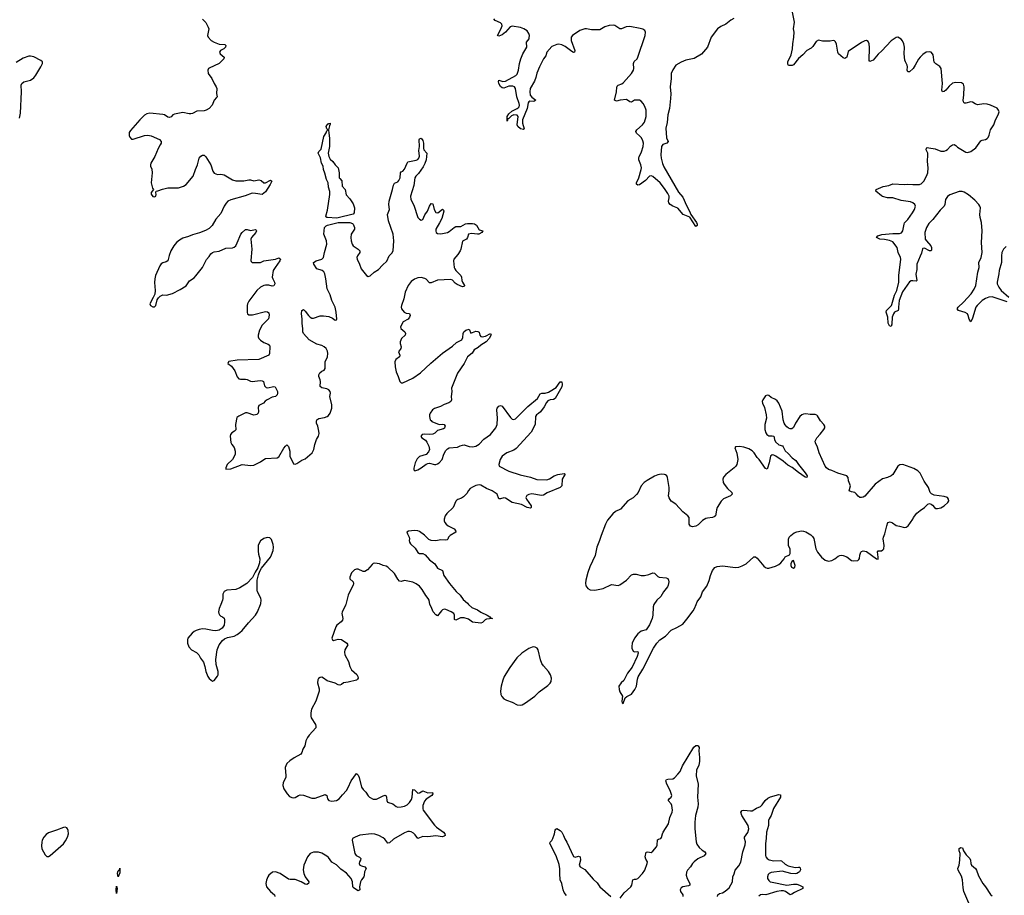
# Model space of a CAD drawing. Header units: inches. Extents: x 1246200 to 1417275, y 606399 to 671266.
# Tile 42 of 63: x 1369121 to 1381016, y 626486 to 637061. Entities that reach past the tile are written whole.
import ezdxf

# ---------------------------------------------------------------- set-up
doc = ezdxf.new("R2010")
doc.units = ezdxf.units.IN
doc.header["$MEASUREMENT"] = 0
for name, color, linetype in [('B3662', 7, 'Continuous'), ('B3663', 7, 'Continuous'), ('B3672', 7, 'Continuous'), ('B3673', 7, 'Continuous'), ('B3682', 7, 'Continuous'), ('B3683', 7, 'Continuous')]:
    doc.layers.add(name, color=color, linetype=linetype)

msp = doc.modelspace()

# ---------------------------------------------------------------- linework, layer by layer
at = {"layer": 'B3662', "color": 6, "elevation": 800}
msp.add_lwpolyline([(1369670, 627307), (1369650, 627305), (1369567, 627273), (1369470, 627242), (1369439, 627221), (1369414, 627190), (1369394, 627150), (1369388, 627128), (1369383, 627083), (1369388, 627048), (1369430, 626973), (1369450, 626955), (1369470, 626954), (1369490, 626965), (1369650, 627109), (1369676, 627144), (1369700, 627190), (1369710, 627230), (1369705, 627270), (1369698, 627290), (1369690, 627299)], close=True, dxfattribs=at)
at = {"layer": 'B3663', "color": 6, "elevation": 800}
msp.add_lwpolyline([(1369120, 635870), (1369132, 635930), (1369141, 636190), (1369138, 636270), (1369145, 636290), (1369170, 636311), (1369250, 636332), (1369290, 636357), (1369317, 636390), (1369378, 636490), (1369397, 636530), (1369396, 636550), (1369375, 636570), (1369290, 636612), (1369250, 636622), (1369230, 636621), (1369162, 636598), (1369077, 636543)], dxfattribs=at)
at = {"layer": 'B3672', "color": 6}
for points, elevation in [([(1371550, 630000), (1371531, 629950), (1371522, 629910), (1371526, 629890), (1371534, 629874), (1371550, 629857), (1371570, 629848), (1371590, 629832), (1371595, 629815), (1371597, 629790), (1371590, 629750), (1371566, 629714), (1371531, 629689), (1371490, 629680), (1371450, 629683), (1371370, 629700), (1371330, 629703), (1371290, 629698), (1371254, 629686), (1371228, 629670), (1371204, 629650), (1371154, 629590), (1371149, 629570), (1371149, 629531), (1371165, 629485), (1371196, 629450), (1371257, 629417), (1371285, 629390), (1371306, 629350), (1371340, 629300), (1371356, 629250), (1371368, 629188), (1371393, 629130), (1371410, 629105), (1371450, 629071), (1371470, 629081), (1371510, 629131), (1371518, 629150), (1371517, 629190), (1371495, 629275), (1371492, 629332), (1371507, 629450), (1371531, 629509), (1371570, 629563), (1371595, 629585), (1371630, 629599), (1371710, 629614), (1371750, 629634), (1371782, 629658), (1371810, 629686), (1371883, 629777), (1371971, 629870), (1371994, 629910), (1372028, 630000)], 800), ([(1373060, 630000), (1373057, 629990), (1373016, 629904), (1373012, 629890), (1373023, 629830), (1373019, 629810), (1373005, 629790), (1372952, 629750), (1372938, 629730), (1372893, 629590), (1372899, 629570), (1372910, 629565), (1372970, 629579), (1373010, 629574), (1373074, 629530), (1373084, 629510), (1373048, 629450), (1373044, 629424), (1373049, 629390), (1373094, 629310), (1373109, 629250), (1373128, 629210), (1373193, 629153), (1373207, 629130), (1373209, 629110), (1373203, 629097), (1373190, 629085), (1373090, 629059), (1373033, 629050), (1373010, 629033), (1372990, 629025), (1372970, 629028), (1372930, 629047), (1372836, 629076), (1372790, 629110), (1372770, 629119), (1372750, 629118), (1372730, 629106), (1372721, 629090), (1372719, 629050), (1372739, 628979), (1372739, 628950), (1372699, 628830), (1372645, 628735), (1372636, 628690), (1372638, 628650), (1372643, 628630), (1372693, 628550), (1372700, 628530), (1372697, 628510), (1372619, 628421), (1372597, 628390), (1372579, 628350), (1372564, 628290), (1372541, 628250), (1372529, 628210), (1372516, 628190), (1372435, 628145), (1372384, 628110), (1372350, 628078), (1372334, 628050), (1372329, 628029), (1372336, 627930), (1372334, 627910), (1372305, 627850), (1372298, 627810), (1372312, 627772), (1372353, 627710), (1372380, 627680), (1372410, 627667), (1372430, 627664), (1372450, 627669), (1372488, 627692), (1372510, 627699), (1372550, 627695), (1372650, 627660), (1372690, 627658), (1372810, 627702), (1372830, 627690), (1372838, 627650), (1372854, 627630), (1372890, 627621), (1372949, 627631), (1372980, 627650), (1373020, 627700), (1373070, 627750), (1373090, 627786), (1373126, 627870), (1373190, 627956), (1373210, 627938), (1373222, 627910), (1373252, 627790), (1373270, 627762), (1373302, 627730), (1373329, 627689), (1373348, 627670), (1373390, 627648), (1373430, 627646), (1373510, 627688), (1373536, 627696), (1373550, 627686), (1373554, 627670), (1373555, 627630), (1373563, 627610), (1373630, 627589), (1373670, 627559), (1373690, 627552), (1373730, 627553), (1373770, 627563), (1373800, 627580), (1373830, 627607), (1373856, 627644), (1373864, 627670), (1373870, 627764), (1373890, 627759), (1373930, 627721), (1373950, 627723), (1373990, 627746), (1374050, 627725), (1374109, 627729), (1374112, 627710), (1374099, 627690), (1374032, 627648), (1374010, 627623), (1373991, 627570), (1373990, 627530), (1373994, 627514), (1374132, 627332), (1374156, 627310), (1374239, 627250), (1374257, 627230), (1374262, 627210), (1374250, 627199), (1374230, 627193), (1374150, 627204), (1374051, 627191), (1373990, 627195), (1373930, 627172), (1373898, 627218), (1373877, 627237), (1373850, 627253), (1373830, 627258), (1373810, 627257), (1373770, 627239), (1373635, 627165), (1373590, 627121), (1373570, 627114), (1373530, 627164), (1373510, 627180), (1373460, 627210), (1373410, 627225), (1373370, 627228), (1373230, 627213), (1373172, 627190), (1373142, 627170), (1373136, 627150), (1373169, 626990), (1373185, 626965), (1373225, 626945), (1373243, 626930), (1373239, 626910), (1373226, 626890), (1373223, 626870), (1373231, 626851), (1373250, 626840), (1373292, 626830), (1373307, 626810), (1373285, 626770), (1373284, 626730), (1373280, 626710), (1373249, 626671), (1373239, 626650), (1373225, 626590), (1373229, 626551), (1373218, 626542), (1373210, 626541), (1373190, 626550), (1373150, 626580), (1373144, 626590), (1373141, 626650), (1373135, 626670), (1373124, 626690), (1373070, 626754), (1373000, 626800), (1372950, 626852), (1372890, 626887), (1372850, 626941), (1372830, 626959), (1372770, 626993), (1372730, 627006), (1372670, 627005), (1372631, 626989), (1372599, 626950), (1372553, 626850), (1372547, 626793), (1372552, 626750), (1372570, 626710), (1372614, 626650), (1372608, 626630), (1372590, 626616), (1372570, 626619), (1372521, 626650), (1372450, 626677), (1372390, 626676), (1372370, 626681), (1372266, 626750), (1372210, 626771), (1372175, 626765), (1372132, 626730), (1372118, 626710), (1372101, 626670), (1372095, 626630), (1372104, 626590), (1372150, 626530), (1372199, 626490), (1372205, 626470)], 800), ([(1374544, 630000), (1374581, 629961), (1374652, 629932), (1374690, 629905), (1374770, 629871), (1374802, 629850), (1374810, 629837), (1374831, 629830), (1374759, 629821), (1374746, 629814), (1374710, 629781), (1374690, 629774), (1374590, 629786), (1374541, 629821), (1374490, 629838), (1374445, 629835), (1374390, 629810), (1374375, 629815), (1374373, 629870), (1374366, 629890), (1374335, 629910), (1374270, 629939), (1374250, 629942), (1374230, 629934), (1374217, 629923), (1374170, 629860), (1374150, 629872), (1374115, 629910), (1374092, 629970), (1374076, 629996), (1374076, 630000)], 800), ([(1376782, 630000), (1376781, 629999), (1376773, 629970), (1376769, 629870), (1376763, 629830), (1376728, 629752), (1376690, 629693), (1376630, 629674), (1376590, 629645), (1376550, 629592), (1376521, 629530), (1376514, 629490), (1376515, 629470), (1376530, 629434), (1376550, 629426), (1376590, 629430), (1376591, 629411), (1376582, 629370), (1376519, 629241), (1376462, 629170), (1376418, 629082), (1376387, 629050), (1376359, 629010), (1376361, 628970), (1376370, 628942), (1376403, 628890), (1376396, 628830), (1376401, 628810), (1376410, 628801), (1376437, 628870), (1376455, 628885), (1376510, 628915), (1376554, 628970), (1376572, 629010), (1376583, 629097), (1376594, 629126), (1376650, 629217), (1376779, 629470), (1376818, 629530), (1376855, 629570), (1376923, 629617), (1376990, 629687), (1377060, 629720), (1377130, 629761), (1377181, 629819), (1377257, 629923), (1377272, 629948), (1377294, 630000)], 900), ([(1376374, 626450), (1376424, 626516), (1376505, 626590), (1376514, 626610), (1376528, 626672), (1376550, 626680), (1376570, 626680), (1376590, 626689), (1376646, 626750), (1376671, 626790), (1376703, 626870), (1376704, 626890), (1376683, 626923), (1376676, 626950), (1376690, 627007), (1376710, 627009), (1376750, 627001), (1376770, 627018), (1376814, 627070), (1376821, 627090), (1376824, 627156), (1376836, 627164), (1376867, 627173), (1376876, 627184), (1376886, 627230), (1376895, 627250), (1376958, 627350), (1376975, 627425), (1377005, 627490), (1377007, 627513), (1377001, 627570), (1376993, 627590), (1376956, 627630), (1376965, 627650), (1376990, 627670), (1376998, 627690), (1376977, 627750), (1376938, 627830), (1376928, 627870), (1376930, 627878), (1376936, 627884), (1376950, 627887), (1377010, 627892), (1377030, 627904), (1377073, 627947), (1377100, 627980), (1377129, 628051), (1377264, 628276), (1377290, 628296), (1377310, 628294), (1377317, 628290), (1377328, 628270), (1377325, 628230), (1377334, 628150), (1377334, 628106), (1377326, 628054), (1377299, 628001), (1377291, 627930), (1377316, 627830), (1377310, 627670), (1377317, 627590), (1377312, 627550), (1377283, 627450), (1377275, 627370), (1377276, 627290), (1377293, 627133), (1377302, 627102), (1377330, 627062), (1377365, 627030), (1377398, 627010), (1377410, 626990), (1377390, 626964), (1377315, 626925), (1377267, 626890), (1377248, 626870), (1377225, 626830), (1377188, 626790), (1377176, 626764), (1377172, 626730), (1377183, 626690), (1377215, 626630), (1377218, 626610), (1377201, 626599), (1377131, 626589), (1377110, 626576), (1377100, 626550), (1377105, 626530), (1377131, 626490), (1377131, 626470)], 800), ([(1377550, 626470), (1377556, 626490), (1377573, 626507), (1377610, 626517), (1377645, 626535), (1377690, 626575), (1377730, 626650), (1377735, 626710), (1377753, 626747), (1377765, 626790), (1377810, 626842), (1377834, 626886), (1377855, 627010), (1377886, 627094), (1377888, 627130), (1377877, 627170), (1377876, 627190), (1377917, 627243), (1377931, 627290), (1377923, 627330), (1377846, 627450), (1377833, 627490), (1377848, 627510), (1377870, 627515), (1377950, 627506), (1377970, 627508), (1378021, 627539), (1378070, 627559), (1378090, 627579), (1378128, 627632), (1378160, 627660), (1378190, 627674), (1378290, 627704), (1378310, 627698), (1378313, 627693), (1378311, 627670), (1378226, 627534), (1378201, 627450), (1378173, 627410), (1378165, 627390), (1378168, 627330), (1378143, 627250), (1378140, 627170), (1378130, 627110), (1378130, 626965), (1378135, 626950), (1378149, 626930), (1378174, 626914), (1378230, 626902), (1378307, 626907), (1378323, 626903), (1378370, 626861), (1378403, 626843), (1378490, 626821), (1378530, 626827), (1378544, 626824), (1378550, 626819), (1378552, 626792), (1378541, 626770), (1378530, 626761), (1378510, 626750), (1378490, 626747), (1378436, 626750), (1378330, 626776), (1378198, 626762), (1378174, 626750), (1378164, 626736), (1378154, 626710), (1378155, 626690), (1378170, 626663), (1378188, 626650), (1378210, 626643), (1378390, 626608), (1378470, 626622), (1378510, 626619), (1378541, 626610), (1378581, 626590), (1378581, 626570), (1378479, 626521), (1378450, 626498), (1378430, 626493), (1378372, 626532), (1378350, 626538), (1378318, 626538), (1378268, 626532), (1378133, 626493), (1378090, 626495), (1378070, 626491), (1378050, 626475)], 800), ([(1375725, 626485), (1375700, 626520), (1375688, 626550), (1375671, 626630), (1375651, 626671), (1375645, 626750), (1375647, 626807), (1375637, 626857), (1375602, 626962), (1375525, 627110), (1375530, 627128), (1375551, 627149), (1375561, 627170), (1375582, 627230), (1375590, 627273), (1375597, 627283), (1375610, 627292), (1375650, 627268), (1375670, 627248), (1375692, 627210), (1375706, 627166), (1375730, 627129), (1375810, 626955), (1375830, 626945), (1375870, 626959), (1375891, 626951), (1375894, 626910), (1375878, 626850), (1375890, 626830), (1375950, 626796), (1376050, 626681), (1376098, 626638), (1376130, 626590), (1376262, 626470)], 800)]:
    msp.add_lwpolyline(points, dxfattribs=dict(at, elevation=elevation))
for points, elevation in [([(1375330, 629487), (1375310, 629484), (1375270, 629467), (1375188, 629412), (1375125, 629355), (1375041, 629239), (1374975, 629130), (1374957, 629083), (1374937, 629010), (1374930, 628950), (1374933, 628913), (1374945, 628885), (1374970, 628860), (1375001, 628841), (1375070, 628818), (1375130, 628788), (1375170, 628782), (1375190, 628788), (1375230, 628810), (1375343, 628890), (1375395, 628945), (1375502, 629018), (1375531, 629049), (1375541, 629070), (1375544, 629110), (1375535, 629150), (1375511, 629190), (1375450, 629257), (1375430, 629286), (1375413, 629330), (1375384, 629450), (1375371, 629471), (1375350, 629484)], 900), ([(1370310, 626709), (1370302, 626750), (1370305, 626770), (1370310, 626783), (1370325, 626795), (1370330, 626812), (1370330, 626759)], 700), ([(1370290, 626509), (1370285, 626550), (1370290, 626596), (1370297, 626570)], 700)]:
    msp.add_lwpolyline(points, close=True, dxfattribs=dict(at, elevation=elevation))
at = {"layer": 'B3673', "color": 6}
for points, elevation in [([(1380000, 636609), (1379977, 636583), (1379940, 636510), (1379913, 636470), (1379870, 636432), (1379850, 636430), (1379844, 636450), (1379845, 636490), (1379842, 636510), (1379820, 636550), (1379813, 636573), (1379804, 636650), (1379809, 636729), (1379800, 636770), (1379786, 636806), (1379770, 636826), (1379730, 636848), (1379710, 636847), (1379650, 636804), (1379535, 636685), (1379490, 636646), (1379430, 636573), (1379390, 636554), (1379381, 636570), (1379386, 636726), (1379382, 636770), (1379370, 636798), (1379350, 636809), (1379330, 636805), (1379290, 636786), (1379130, 636678), (1379114, 636610), (1379090, 636594), (1379070, 636600), (1379013, 636650), (1379004, 636670), (1378987, 636767), (1378975, 636795), (1378964, 636804), (1378950, 636811), (1378910, 636803), (1378820, 636800), (1378770, 636814), (1378743, 636797), (1378704, 636736), (1378683, 636717), (1378630, 636690), (1378583, 636637), (1378529, 636591), (1378470, 636516), (1378451, 636509), (1378410, 636508), (1378402, 636522), (1378402, 636550), (1378442, 636638), (1378456, 636710), (1378459, 636770), (1378474, 636850), (1378475, 636910), (1378469, 636950), (1378479, 637030), (1378457, 637150)], 800), ([(1371329, 637069), (1371368, 637028), (1371399, 636970), (1371404, 636950), (1371402, 636930), (1371388, 636870), (1371396, 636850), (1371434, 636810), (1371469, 636790), (1371530, 636766), (1371601, 636761), (1371612, 636750), (1371608, 636730), (1371587, 636710), (1371548, 636690), (1371535, 636670), (1371544, 636650), (1371590, 636610), (1371588, 636590), (1371530, 636533), (1371410, 636477), (1371402, 636470), (1371392, 636450), (1371399, 636410), (1371440, 636350), (1371469, 636289), (1371496, 636250), (1371502, 636230), (1371497, 636170), (1371505, 636130), (1371500, 636120), (1371469, 636090), (1371444, 636030), (1371409, 635990), (1371375, 635970), (1371350, 635962), (1371262, 635958), (1371210, 635929), (1371190, 635923), (1371170, 635922), (1371090, 635940), (1371070, 635938), (1370990, 635921), (1370970, 635911), (1370950, 635886), (1370930, 635880), (1370910, 635882), (1370870, 635910), (1370850, 635914), (1370692, 635932), (1370657, 635923), (1370630, 635906), (1370573, 635850), (1370458, 635722), (1370443, 635697), (1370442, 635662), (1370450, 635643), (1370470, 635619), (1370490, 635616), (1370630, 635662), (1370670, 635665), (1370710, 635657), (1370810, 635612), (1370828, 635590), (1370828, 635570), (1370819, 635550), (1370795, 635505), (1370753, 635407), (1370707, 635330), (1370701, 635310), (1370701, 635290), (1370716, 635256), (1370720, 635210), (1370710, 635090), (1370713, 635073), (1370727, 635027), (1370738, 635010), (1370708, 634972), (1370708, 634952), (1370730, 634926), (1370750, 634922), (1370764, 634930), (1370770, 634950), (1370765, 634975), (1370769, 634991), (1370790, 634993), (1370846, 635014), (1370910, 635030), (1371038, 635030), (1371101, 635050), (1371130, 635069), (1371217, 635170), (1371243, 635250), (1371269, 635310), (1371290, 635390), (1371310, 635414), (1371330, 635425), (1371350, 635423), (1371370, 635406), (1371429, 635310), (1371455, 635230), (1371469, 635209), (1371490, 635198), (1371510, 635192), (1371550, 635195), (1371590, 635187), (1371690, 635127), (1371730, 635114), (1371830, 635113), (1371890, 635128), (1371910, 635127), (1371950, 635116), (1372010, 635125), (1372038, 635118), (1372070, 635090), (1372090, 635092), (1372150, 635122), (1372166, 635110), (1372147, 635070), (1372090, 634980), (1372052, 634948), (1371970, 634963), (1371930, 634964), (1371845, 634935), (1371673, 634887), (1371636, 634870), (1371614, 634846), (1371592, 634810), (1371550, 634721), (1371490, 634653), (1371444, 634576), (1371410, 634539), (1371365, 634515), (1371294, 634486), (1371210, 634463), (1371159, 634441), (1371090, 634421), (1371050, 634398), (1371017, 634370), (1370982, 634330), (1370946, 634270), (1370926, 634214), (1370910, 634150), (1370890, 634136), (1370850, 634125), (1370830, 634114), (1370813, 634090), (1370763, 633970), (1370752, 633930), (1370748, 633888), (1370758, 633790), (1370752, 633748), (1370735, 633705), (1370694, 633630), (1370703, 633610), (1370730, 633595), (1370750, 633593), (1370764, 633610), (1370782, 633678), (1370797, 633703), (1370817, 633723), (1370850, 633738), (1370895, 633735), (1370965, 633755), (1371059, 633801), (1371130, 633845), (1371173, 633907), (1371230, 633945), (1371250, 633968), (1371328, 634070), (1371377, 634163), (1371410, 634201), (1371430, 634232), (1371449, 634251), (1371470, 634258), (1371530, 634267), (1371610, 634300), (1371690, 634304), (1371710, 634312), (1371730, 634329), (1371750, 634365), (1371791, 634469), (1371809, 634491), (1371850, 634526), (1371870, 634526), (1371910, 634513), (1371970, 634528), (1371979, 634519), (1371981, 634510), (1371973, 634490), (1371922, 634430), (1371914, 634410), (1371924, 634290), (1371912, 634152), (1371919, 634139), (1371930, 634130), (1371948, 634128), (1372030, 634127), (1372071, 634150), (1372211, 634169), (1372250, 634184), (1372271, 634170), (1372263, 634150), (1372206, 634070), (1372183, 634030), (1372172, 633950), (1372178, 633930), (1372201, 633890), (1372202, 633870), (1372192, 633848), (1372170, 633844), (1372130, 633854), (1372090, 633854), (1372069, 633850), (1372030, 633830), (1371987, 633790), (1371890, 633662), (1371873, 633630), (1371869, 633609), (1371870, 633526), (1371874, 633510), (1371890, 633495), (1371935, 633495), (1372090, 633536), (1372114, 633534), (1372130, 633520), (1372134, 633494), (1372128, 633450), (1372050, 633370), (1372016, 633310), (1372001, 633250), (1372002, 633230), (1372010, 633210), (1372029, 633190), (1372070, 633163), (1372123, 633143), (1372138, 633130), (1372142, 633110), (1372139, 633030), (1372130, 633009), (1372010, 632957), (1371750, 632950), (1371647, 632933), (1371642, 632930), (1371636, 632910), (1371678, 632878), (1371720, 632820), (1371749, 632749), (1371770, 632725), (1371790, 632718), (1371850, 632721), (1371870, 632716), (1371910, 632695), (1371930, 632691), (1372025, 632705), (1372050, 632701), (1372065, 632690), (1372079, 632639), (1372098, 632618), (1372113, 632613), (1372190, 632632), (1372208, 632628), (1372237, 632570), (1372237, 632550), (1372230, 632530), (1372210, 632510), (1372170, 632501), (1372109, 632470), (1372086, 632454), (1372067, 632430), (1372010, 632400), (1372003, 632377), (1372006, 632330), (1372001, 632310), (1371986, 632294), (1371970, 632287), (1371950, 632286), (1371870, 632313), (1371850, 632313), (1371767, 632273), (1371745, 632255), (1371728, 632170), (1371731, 632109), (1371717, 632090), (1371682, 632070), (1371669, 632051), (1371665, 632030), (1371670, 631956), (1371684, 631930), (1371713, 631893), (1371724, 631850), (1371724, 631810), (1371691, 631749), (1371629, 631690), (1371610, 631650), (1371611, 631631), (1371670, 631637), (1371810, 631687), (1371910, 631678), (1371950, 631681), (1372030, 631721), (1372070, 631751), (1372090, 631761), (1372230, 631768), (1372250, 631782), (1372310, 631885), (1372330, 631911), (1372350, 631927), (1372370, 631906), (1372384, 631850), (1372386, 631790), (1372430, 631696), (1372450, 631692), (1372470, 631699), (1372530, 631742), (1372570, 631756), (1372654, 631830), (1372673, 631870), (1372687, 631930), (1372707, 631990), (1372730, 632031), (1372737, 632063), (1372736, 632090), (1372724, 632150), (1372707, 632190), (1372706, 632210), (1372712, 632228), (1372735, 632245), (1372803, 632257), (1372837, 632270), (1372850, 632281), (1372870, 632310), (1372890, 632370), (1372890, 632410), (1372869, 632509), (1372874, 632550), (1372871, 632570), (1372855, 632590), (1372830, 632603), (1372770, 632616), (1372749, 632629), (1372754, 632690), (1372751, 632710), (1372736, 632750), (1372734, 632770), (1372745, 632795), (1372770, 632816), (1372798, 632830), (1372813, 632850), (1372813, 632930), (1372838, 632990), (1372843, 633030), (1372839, 633059), (1372823, 633090), (1372798, 633110), (1372770, 633125), (1372710, 633143), (1372616, 633196), (1372551, 633270), (1372543, 633290), (1372543, 633330), (1372534, 633390), (1372534, 633450), (1372526, 633510), (1372530, 633548), (1372550, 633560), (1372570, 633541), (1372610, 633487), (1372630, 633467), (1372650, 633457), (1372670, 633456), (1372750, 633485), (1372790, 633485), (1372855, 633475), (1372898, 633458), (1372930, 633434), (1372950, 633437), (1372954, 633446), (1372945, 633530), (1372930, 633589), (1372891, 633671), (1372870, 633739), (1372835, 633810), (1372821, 633930), (1372807, 633990), (1372794, 634014), (1372776, 634030), (1372711, 634051), (1372675, 634110), (1372672, 634130), (1372702, 634150), (1372772, 634168), (1372791, 634190), (1372803, 634250), (1372833, 634350), (1372829, 634390), (1372797, 634470), (1372803, 634550), (1372822, 634570), (1372841, 634579), (1372970, 634612), (1373110, 634611), (1373140, 634600), (1373151, 634590), (1373166, 634550), (1373165, 634530), (1373125, 634470), (1373121, 634430), (1373126, 634390), (1373138, 634350), (1373150, 634330), (1373209, 634290), (1373229, 634270), (1373228, 634250), (1373202, 634210), (1373195, 634190), (1373197, 634170), (1373226, 634110), (1373245, 634050), (1373310, 633970), (1373330, 633961), (1373354, 633966), (1373404, 634010), (1373455, 634045), (1373502, 634098), (1373555, 634145), (1373583, 634210), (1373618, 634242), (1373632, 634270), (1373640, 634390), (1373632, 634472), (1373577, 634630), (1373563, 634710), (1373588, 634770), (1373580, 634830), (1373583, 634870), (1373626, 635010), (1373636, 635064), (1373650, 635087), (1373690, 635101), (1373703, 635117), (1373716, 635150), (1373720, 635210), (1373730, 635222), (1373750, 635232), (1373770, 635255), (1373800, 635330), (1373810, 635344), (1373910, 635363), (1373930, 635372), (1373943, 635390), (1373949, 635411), (1373943, 635483), (1373951, 635530), (1373945, 635610), (1373950, 635621), (1373970, 635631), (1373990, 635601), (1373999, 635570), (1373999, 635510), (1374004, 635490), (1374041, 635450), (1374030, 635370), (1374015, 635325), (1373995, 635285), (1373937, 635203), (1373905, 635170), (1373895, 635150), (1373882, 635058), (1373842, 634930), (1373846, 634890), (1373881, 634821), (1373930, 634672), (1373950, 634651), (1373970, 634641), (1373990, 634648), (1374017, 634703), (1374048, 634750), (1374070, 634810), (1374090, 634841), (1374110, 634835), (1374128, 634770), (1374150, 634733), (1374174, 634730), (1374230, 634771), (1374240, 634760), (1374243, 634750), (1374219, 634661), (1374194, 634606), (1374149, 634530), (1374148, 634508), (1374152, 634492), (1374170, 634477), (1374210, 634474), (1374290, 634492), (1374310, 634502), (1374370, 634550), (1374390, 634562), (1374450, 634565), (1374506, 634594), (1374530, 634598), (1374590, 634600), (1374615, 634595), (1374638, 634578), (1374670, 634524), (1374716, 634510), (1374702, 634490), (1374669, 634471), (1374650, 634469), (1374580, 634480), (1374543, 634470), (1374532, 634430), (1374519, 634410), (1374472, 634388), (1374450, 634290), (1374442, 634270), (1374415, 634225), (1374365, 634170), (1374362, 634150), (1374368, 634070), (1374376, 634050), (1374391, 634030), (1374449, 633970), (1374459, 633950), (1374463, 633910), (1374470, 633890), (1374495, 633850), (1374490, 633840), (1374470, 633834), (1374404, 633864), (1374380, 633880), (1374350, 633914), (1374330, 633923), (1374170, 633915), (1374090, 633881), (1374070, 633884), (1374030, 633929), (1374017, 633937), (1373970, 633946), (1373930, 633942), (1373890, 633928), (1373850, 633897), (1373813, 633850), (1373776, 633770), (1373763, 633690), (1373732, 633610), (1373729, 633590), (1373733, 633570), (1373766, 633530), (1373790, 633517), (1373831, 633511), (1373839, 633490), (1373831, 633470), (1373814, 633446), (1373753, 633410), (1373722, 633350), (1373727, 633330), (1373773, 633293), (1373783, 633270), (1373779, 633250), (1373734, 633210), (1373716, 633170), (1373717, 633150), (1373730, 633110), (1373725, 633090), (1373699, 633050), (1373712, 633010), (1373709, 632990), (1373664, 632956), (1373654, 632930), (1373658, 632870), (1373667, 632810), (1373694, 632750), (1373712, 632692), (1373730, 632674), (1373750, 632675), (1373870, 632731), (1373963, 632797), (1374086, 632914), (1374228, 633032), (1374350, 633119), (1374396, 633164), (1374464, 633196), (1374476, 633224), (1374479, 633270), (1374485, 633290), (1374510, 633313), (1374550, 633325), (1374570, 633275), (1374630, 633299), (1374657, 633297), (1374670, 633288), (1374680, 633250), (1374690, 633235), (1374709, 633229), (1374750, 633239), (1374810, 633272), (1374816, 633256), (1374792, 633210), (1374757, 633170), (1374692, 633130), (1374659, 633101), (1374610, 633073), (1374586, 633034), (1374529, 632990), (1374491, 632909), (1374408, 632790), (1374344, 632630), (1374338, 632610), (1374342, 632570), (1374334, 632510), (1374338, 632470), (1374329, 632450), (1374306, 632434), (1374247, 632413), (1374203, 632390), (1374130, 632367), (1374107, 632350), (1374080, 632310), (1374072, 632290), (1374071, 632269), (1374080, 632230), (1374090, 632219), (1374101, 632210), (1374190, 632173), (1374230, 632175), (1374250, 632171), (1374260, 632150), (1374258, 632142), (1374252, 632128), (1374241, 632119), (1374170, 632098), (1374134, 632066), (1374110, 632055), (1374070, 632050), (1374010, 632057), (1373982, 632050), (1373970, 632035), (1373968, 632028), (1373977, 632010), (1374022, 631982), (1374040, 631960), (1374063, 631910), (1374071, 631869), (1374060, 631840), (1374030, 631811), (1373950, 631784), (1373922, 631758), (1373899, 631710), (1373884, 631644), (1373883, 631623), (1373894, 631614), (1373930, 631624), (1373970, 631648), (1374030, 631694), (1374050, 631702), (1374070, 631704), (1374130, 631687), (1374150, 631687), (1374170, 631697), (1374190, 631710), (1374224, 631750), (1374245, 631815), (1374270, 631856), (1374290, 631878), (1374310, 631889), (1374410, 631898), (1374444, 631916), (1374470, 631924), (1374490, 631925), (1374550, 631905), (1374590, 631901), (1374630, 631911), (1374670, 631935), (1374727, 631993), (1374807, 632050), (1374873, 632130), (1374888, 632170), (1374894, 632250), (1374883, 632350), (1374890, 632370), (1374910, 632392), (1374930, 632400), (1374950, 632395), (1375050, 632255), (1375070, 632237), (1375090, 632234), (1375110, 632242), (1375260, 632390), (1375376, 632484), (1375410, 632543), (1375430, 632550), (1375470, 632550), (1375510, 632561), (1375530, 632573), (1375602, 632618), (1375650, 632686), (1375670, 632687), (1375675, 632655), (1375670, 632625), (1375590, 632487), (1375570, 632474), (1375530, 632470), (1375503, 632457), (1375484, 632436), (1375456, 632384), (1375414, 632326), (1375390, 632304), (1375366, 632290), (1375354, 632270), (1375347, 632170), (1375300, 632080), (1375117, 631883), (1375090, 631863), (1375004, 631830), (1374950, 631790), (1374927, 631750), (1374908, 631690), (1374915, 631670), (1375028, 631608), (1375166, 631566), (1375290, 631537), (1375367, 631507), (1375490, 631504), (1375523, 631517), (1375578, 631550), (1375622, 631570), (1375700, 631580), (1375710, 631571), (1375701, 631559), (1375676, 631510), (1375669, 631430), (1375649, 631410), (1375495, 631345), (1375450, 631318), (1375425, 631315), (1375307, 631333), (1375272, 631328), (1375247, 631313), (1375234, 631290), (1375242, 631270), (1375299, 631190), (1375301, 631170), (1375290, 631162), (1375252, 631170), (1375184, 631204), (1375070, 631230), (1374990, 631283), (1374970, 631287), (1374930, 631274), (1374910, 631276), (1374888, 631330), (1374830, 631370), (1374759, 631399), (1374690, 631439), (1374670, 631442), (1374630, 631434), (1374590, 631417), (1374562, 631398), (1374544, 631376), (1374523, 631337), (1374483, 631297), (1374457, 631283), (1374413, 631267), (1374402, 631258), (1374390, 631244), (1374356, 631170), (1374282, 631098), (1374260, 631070), (1374250, 631030), (1374249, 631010), (1374255, 630990), (1374271, 630970), (1374297, 630950), (1374368, 630910), (1374384, 630890), (1374390, 630870), (1374322, 630830), (1374303, 630810), (1374293, 630787), (1374283, 630777), (1374267, 630773), (1374210, 630781), (1374150, 630765), (1374090, 630772), (1374063, 630783), (1374010, 630835), (1373950, 630878), (1373930, 630886), (1373890, 630890), (1373817, 630883), (1373799, 630870), (1373804, 630850), (1373825, 630810), (1373831, 630790), (1373827, 630770), (1373831, 630750), (1373842, 630730), (1373900, 630680), (1373930, 630626), (1373950, 630614), (1373990, 630613), (1374019, 630599), (1374070, 630539), (1374136, 630490), (1374170, 630438), (1374228, 630410), (1374243, 630350), (1374312, 630250), (1374393, 630153), (1374441, 630110), (1374478, 630058), (1374530, 630015), (1374544, 630000)], 800), ([(1377750, 637075), (1377710, 637056), (1377653, 637007), (1377590, 636980), (1377552, 636950), (1377476, 636850), (1377431, 636729), (1377357, 636643), (1377270, 636591), (1377168, 636572), (1377112, 636548), (1377048, 636510), (1377010, 636457), (1376993, 636410), (1376993, 636350), (1376977, 636250), (1376985, 636165), (1376984, 636110), (1376969, 635990), (1376951, 635910), (1376941, 635819), (1376928, 635750), (1376936, 635636), (1376953, 635590), (1376940, 635570), (1376890, 635553), (1376873, 635530), (1376866, 635430), (1376869, 635390), (1376886, 635326), (1376903, 635283), (1377079, 634979), (1377130, 634916), (1377176, 634816), (1377213, 634750), (1377227, 634707), (1377299, 634610), (1377307, 634590), (1377306, 634574), (1377290, 634565), (1377217, 634677), (1377134, 634710), (1377070, 634784), (1377010, 634808), (1376980, 634830), (1376964, 634850), (1376960, 634870), (1376968, 634910), (1376966, 634930), (1376950, 634961), (1376910, 635024), (1376857, 635090), (1376770, 635166), (1376750, 635174), (1376730, 635171), (1376681, 635119), (1376610, 635067), (1376590, 635061), (1376573, 635073), (1376571, 635090), (1376600, 635150), (1376629, 635250), (1376631, 635270), (1376626, 635310), (1376602, 635370), (1376599, 635390), (1376604, 635410), (1376622, 635438), (1376634, 635466), (1376652, 635530), (1376655, 635570), (1376650, 635598), (1376634, 635634), (1376610, 635660), (1376573, 635690), (1376564, 635710), (1376577, 635730), (1376646, 635790), (1376670, 635824), (1376687, 635893), (1376690, 635930), (1376687, 635970), (1376673, 636013), (1376654, 636050), (1376630, 636077), (1376610, 636087), (1376570, 636090), (1376550, 636087), (1376510, 636066), (1376490, 636068), (1376450, 636099), (1376375, 636090), (1376330, 636078), (1376308, 636090), (1376332, 636190), (1376333, 636247), (1376340, 636260), (1376349, 636271), (1376394, 636286), (1376417, 636303), (1376510, 636410), (1376536, 636450), (1376540, 636470), (1376534, 636530), (1376545, 636555), (1376579, 636590), (1376589, 636610), (1376676, 636870), (1376679, 636910), (1376671, 636930), (1376650, 636945), (1376615, 636955), (1376490, 636980), (1376447, 636973), (1376390, 636949), (1376370, 636949), (1376310, 636990), (1376290, 636994), (1376244, 636990), (1376190, 636976), (1376130, 636940), (1376030, 636937), (1375970, 636950), (1375950, 636949), (1375888, 636930), (1375799, 636870), (1375784, 636850), (1375783, 636810), (1375827, 636690), (1375823, 636670), (1375810, 636666), (1375790, 636675), (1375710, 636738), (1375670, 636759), (1375635, 636765), (1375610, 636763), (1375550, 636736), (1375490, 636669), (1375475, 636625), (1375450, 636588), (1375399, 636490), (1375370, 636414), (1375358, 636362), (1375341, 636319), (1375289, 636230), (1375283, 636190), (1375289, 636150), (1375307, 636127), (1375355, 636090), (1375330, 636074), (1375284, 636076), (1375270, 636070), (1375263, 636057), (1375253, 635987), (1375197, 635850), (1375196, 635810), (1375217, 635743), (1375206, 635734), (1375170, 635741), (1375138, 635770), (1375131, 635791), (1375141, 635890), (1375129, 635909), (1375090, 635910), (1375062, 635898), (1375040, 635880), (1375030, 635866), (1375017, 635863), (1375010, 635835), (1375011, 635890), (1375030, 635925), (1375065, 635955), (1375130, 635987), (1375143, 635997), (1375153, 636010), (1375158, 636030), (1375156, 636050), (1375128, 636130), (1375110, 636230), (1375098, 636250), (1375077, 636257), (1375030, 636258), (1374970, 636235), (1374950, 636236), (1374930, 636253), (1374910, 636290), (1374906, 636314), (1374910, 636330), (1374956, 636316), (1374990, 636319), (1375114, 636386), (1375130, 636402), (1375146, 636450), (1375157, 636530), (1375173, 636587), (1375201, 636650), (1375249, 636730), (1375245, 636790), (1375274, 636830), (1375277, 636843), (1375278, 636870), (1375273, 636893), (1375250, 636925), (1375212, 636950), (1375170, 636965), (1375070, 636984), (1375047, 636973), (1374990, 636910), (1374950, 636880), (1374910, 636862), (1374892, 636870), (1374935, 636945), (1374948, 636988), (1374947, 637007), (1374930, 637021), (1374865, 637050), (1374850, 637070)], 800), ([(1380000, 634204), (1379959, 634110), (1379957, 634043), (1379948, 633988), (1379960, 633910), (1379950, 633904), (1379910, 633909), (1379890, 633906), (1379870, 633893), (1379787, 633773), (1379744, 633670), (1379736, 633590), (1379738, 633570), (1379732, 633550), (1379691, 633529), (1379675, 633510), (1379659, 633470), (1379656, 633384), (1379650, 633354), (1379630, 633364), (1379614, 633394), (1379610, 633470), (1379587, 633530), (1379593, 633550), (1379651, 633609), (1379658, 633622), (1379687, 633733), (1379718, 633790), (1379740, 633890), (1379740, 633970), (1379767, 634170), (1379763, 634190), (1379735, 634250), (1379721, 634310), (1379670, 634377), (1379630, 634394), (1379570, 634405), (1379510, 634410), (1379472, 634430), (1379487, 634450), (1379534, 634466), (1379670, 634480), (1379750, 634479), (1379773, 634487), (1379790, 634510), (1379804, 634590), (1379811, 634609), (1379851, 634649), (1379908, 634730), (1379929, 634770), (1379941, 634810), (1379934, 634830), (1379911, 634850), (1379882, 634862), (1379770, 634876), (1379670, 634909), (1379604, 634910), (1379546, 634926), (1379530, 634934), (1379465, 634990), (1379466, 635010), (1379552, 635048), (1379621, 635059), (1379670, 635077), (1379810, 635072), (1379850, 635075), (1379911, 635069), (1379990, 635072), (1380000, 635076)], 800), ([(1380000, 631584), (1379997, 631590), (1379971, 631611), (1379921, 631641), (1379790, 631690), (1379754, 631686), (1379730, 631670), (1379668, 631570), (1379650, 631552), (1379606, 631530), (1379544, 631516), (1379455, 631450), (1379330, 631307), (1379310, 631294), (1379291, 631289), (1379270, 631292), (1379250, 631305), (1379230, 631331), (1379210, 631349), (1379170, 631357), (1379141, 631370), (1379158, 631430), (1379134, 631490), (1379130, 631530), (1379113, 631550), (1379004, 631584), (1378930, 631618), (1378891, 631630), (1378866, 631650), (1378850, 631670), (1378779, 631830), (1378758, 631898), (1378733, 631950), (1378730, 631970), (1378750, 632010), (1378790, 632054), (1378835, 632110), (1378846, 632130), (1378846, 632150), (1378837, 632170), (1378796, 632216), (1378758, 632278), (1378750, 632286), (1378730, 632292), (1378671, 632291), (1378618, 632302), (1378590, 632298), (1378571, 632290), (1378547, 632270), (1378493, 632190), (1378470, 632135), (1378450, 632119), (1378430, 632119), (1378410, 632127), (1378390, 632142), (1378368, 632168), (1378356, 632190), (1378345, 632230), (1378330, 632334), (1378291, 632430), (1378270, 632459), (1378250, 632474), (1378199, 632499), (1378170, 632523), (1378150, 632526), (1378130, 632517), (1378099, 632470), (1378091, 632449), (1378093, 632430), (1378118, 632378), (1378139, 632290), (1378141, 632250), (1378122, 632170), (1378123, 632110), (1378133, 632070), (1378145, 632050), (1378170, 632034), (1378210, 632037), (1378230, 632030), (1378238, 631990), (1378250, 631964), (1378290, 631927), (1378334, 631914), (1378344, 631904), (1378370, 631852), (1378403, 631823), (1378452, 631770), (1378497, 631737), (1378528, 631688), (1378609, 631590), (1378632, 631550), (1378631, 631530), (1378610, 631537), (1378530, 631593), (1378454, 631654), (1378401, 631681), (1378346, 631730), (1378255, 631790), (1378230, 631800), (1378210, 631804), (1378193, 631790), (1378176, 631710), (1378155, 631645), (1378150, 631633), (1378130, 631639), (1378056, 631750), (1378030, 631775), (1377993, 631830), (1377970, 631853), (1377930, 631877), (1377870, 631897), (1377815, 631905), (1377770, 631902), (1377761, 631890), (1377784, 631824), (1377796, 631750), (1377785, 631690), (1377773, 631670), (1377752, 631650), (1377651, 631569), (1377624, 631536), (1377615, 631510), (1377620, 631470), (1377632, 631450), (1377670, 631398), (1377724, 631350), (1377728, 631330), (1377709, 631310), (1377625, 631275), (1377595, 631245), (1377545, 631170), (1377537, 631143), (1377532, 631090), (1377525, 631070), (1377510, 631056), (1377490, 631049), (1377430, 631042), (1377410, 631035), (1377370, 631011), (1377318, 630962), (1377290, 630945), (1377250, 630935), (1377226, 630946), (1377210, 630970), (1377207, 631047), (1377194, 631070), (1377130, 631116), (1377048, 631208), (1376990, 631245), (1376965, 631285), (1376958, 631310), (1376965, 631370), (1376965, 631410), (1376947, 631530), (1376938, 631550), (1376924, 631564), (1376910, 631570), (1376872, 631572), (1376830, 631563), (1376790, 631548), (1376702, 631497), (1376665, 631470), (1376629, 631430), (1376592, 631350), (1376574, 631326), (1376530, 631285), (1376469, 631250), (1376378, 631150), (1376320, 631120), (1376287, 631093), (1376223, 631017), (1376197, 630970), (1376145, 630830), (1376127, 630770), (1376094, 630690), (1376072, 630590), (1376007, 630453), (1375985, 630385), (1375959, 630290), (1375957, 630257), (1375962, 630222), (1375983, 630190), (1376014, 630174), (1376070, 630173), (1376170, 630193), (1376270, 630239), (1376350, 630229), (1376370, 630234), (1376450, 630291), (1376510, 630356), (1376535, 630365), (1376570, 630364), (1376630, 630349), (1376667, 630347), (1376721, 630359), (1376770, 630380), (1376790, 630376), (1376830, 630337), (1376848, 630328), (1376930, 630319), (1376950, 630311), (1376960, 630290), (1376962, 630270), (1376955, 630230), (1376946, 630210), (1376898, 630150), (1376865, 630095), (1376818, 630050), (1376782, 630000)], 900), ([(1377294, 630000), (1377306, 630030), (1377350, 630090), (1377371, 630150), (1377421, 630219), (1377451, 630289), (1377468, 630350), (1377490, 630409), (1377517, 630443), (1377545, 630455), (1377610, 630463), (1377770, 630445), (1377810, 630448), (1377850, 630464), (1377896, 630490), (1377990, 630572), (1378010, 630572), (1378030, 630559), (1378110, 630459), (1378130, 630445), (1378150, 630438), (1378170, 630438), (1378250, 630460), (1378290, 630481), (1378317, 630503), (1378357, 630550), (1378370, 630572), (1378422, 630598), (1378427, 630613), (1378427, 630667), (1378409, 630710), (1378409, 630789), (1378416, 630810), (1378435, 630830), (1378477, 630863), (1378510, 630877), (1378566, 630886), (1378590, 630885), (1378616, 630876), (1378679, 630839), (1378700, 630820), (1378714, 630794), (1378739, 630670), (1378757, 630630), (1378807, 630570), (1378850, 630532), (1378890, 630523), (1378930, 630529), (1378970, 630550), (1379010, 630580), (1379030, 630590), (1379050, 630592), (1379070, 630590), (1379112, 630572), (1379170, 630531), (1379190, 630527), (1379246, 630530), (1379259, 630541), (1379266, 630554), (1379270, 630594), (1379282, 630630), (1379290, 630638), (1379310, 630645), (1379350, 630639), (1379470, 630551), (1379490, 630546), (1379492, 630568), (1379484, 630636), (1379490, 630645), (1379530, 630646), (1379550, 630658), (1379559, 630670), (1379563, 630710), (1379553, 630790), (1379556, 630810), (1379574, 630850), (1379596, 630950), (1379610, 630987), (1379635, 630995), (1379663, 630983), (1379710, 630951), (1379750, 630946), (1379810, 630928), (1379830, 630932), (1379856, 630950), (1379910, 631030), (1379918, 631050), (1379958, 631102), (1380000, 631132)], 900), ([(1372028, 630000), (1372032, 630010), (1372039, 630050), (1372034, 630074), (1371993, 630150), (1371989, 630170), (1371990, 630290), (1372004, 630356), (1372021, 630399), (1372042, 630438), (1372150, 630571), (1372164, 630596), (1372182, 630650), (1372188, 630690), (1372184, 630724), (1372162, 630782), (1372144, 630804), (1372110, 630808), (1372070, 630797), (1372030, 630765), (1372008, 630732), (1372002, 630710), (1372002, 630642), (1372006, 630606), (1372022, 630550), (1372019, 630501), (1371999, 630441), (1371965, 630390), (1371935, 630325), (1371866, 630250), (1371782, 630198), (1371730, 630181), (1371625, 630170), (1371590, 630153), (1371581, 630139), (1371576, 630124), (1371574, 630070), (1371569, 630050), (1371550, 630000)], 800), ([(1374076, 630000), (1374067, 630050), (1374056, 630070), (1374027, 630106), (1373981, 630181), (1373950, 630218), (1373910, 630249), (1373870, 630267), (1373770, 630288), (1373730, 630276), (1373710, 630280), (1373690, 630302), (1373650, 630372), (1373569, 630449), (1373550, 630459), (1373510, 630469), (1373468, 630490), (1373410, 630496), (1373390, 630492), (1373377, 630483), (1373324, 630416), (1373290, 630395), (1373270, 630396), (1373210, 630425), (1373190, 630425), (1373164, 630416), (1373130, 630382), (1373108, 630330), (1373111, 630310), (1373149, 630270), (1373154, 630250), (1373149, 630230), (1373120, 630180), (1373088, 630110), (1373060, 630000)], 800)]:
    msp.add_lwpolyline(points, dxfattribs=dict(at, elevation=elevation))
for points, elevation in [([(1372950, 634664), (1372838, 634670), (1372830, 634673), (1372818, 634690), (1372841, 634759), (1372867, 634950), (1372866, 634986), (1372850, 635039), (1372846, 635090), (1372828, 635130), (1372809, 635209), (1372791, 635250), (1372787, 635290), (1372768, 635330), (1372754, 635394), (1372725, 635450), (1372736, 635470), (1372761, 635499), (1372794, 635650), (1372824, 635696), (1372830, 635718), (1372842, 635730), (1372830, 635742), (1372825, 635770), (1372830, 635790), (1372843, 635797), (1372850, 635808), (1372870, 635812), (1372870, 635798), (1372862, 635778), (1372852, 635730), (1372854, 635690), (1372864, 635630), (1372864, 635530), (1372848, 635450), (1372854, 635410), (1372870, 635377), (1372905, 635350), (1372931, 635310), (1372969, 635270), (1372981, 635210), (1372979, 635150), (1372990, 635144), (1373013, 635113), (1373016, 635050), (1373051, 635010), (1373066, 634946), (1373110, 634896), (1373150, 634838), (1373165, 634790), (1373163, 634730), (1373150, 634711), (1372970, 634667)], 800), ([(1378470, 630528), (1378450, 630518), (1378437, 630490), (1378438, 630470), (1378446, 630450), (1378470, 630435), (1378483, 630450), (1378489, 630470)], 900)]:
    msp.add_lwpolyline(points, close=True, dxfattribs=dict(at, elevation=elevation))
at = {"layer": 'B3682', "color": 6, "elevation": 800}
msp.add_lwpolyline([(1380585, 626390), (1380528, 626532), (1380517, 626577), (1380512, 626672), (1380497, 626717), (1380460, 626790), (1380455, 626810), (1380470, 626850), (1380477, 626910), (1380481, 626990), (1380470, 627024), (1380470, 627051), (1380490, 627064), (1380510, 627061), (1380523, 627023), (1380538, 626998), (1380554, 626974), (1380598, 626930), (1380608, 626910), (1380610, 626870), (1380619, 626850), (1380666, 626810), (1380680, 626790), (1380702, 626722), (1380756, 626630), (1380790, 626590), (1380850, 626496), (1380870, 626479)], dxfattribs=at)
at = {"layer": 'B3683', "color": 6}
for points, elevation in [([(1380000, 635076), (1380010, 635079), (1380043, 635110), (1380076, 635170), (1380090, 635210), (1380095, 635270), (1380087, 635350), (1380093, 635430), (1380090, 635450), (1380073, 635490), (1380074, 635510), (1380084, 635516), (1380105, 635515), (1380180, 635500), (1380250, 635474), (1380290, 635474), (1380310, 635481), (1380330, 635495), (1380366, 635534), (1380389, 635551), (1380410, 635555), (1380430, 635543), (1380450, 635521), (1380550, 635459), (1380570, 635457), (1380610, 635471), (1380670, 635514), (1380730, 635598), (1380750, 635607), (1380790, 635613), (1380810, 635626), (1380821, 635639), (1380834, 635666), (1380850, 635730), (1380890, 635790), (1380909, 635851), (1380942, 635910), (1380952, 635950), (1380947, 635970), (1380930, 635993), (1380850, 636030), (1380810, 636041), (1380770, 636043), (1380690, 636033), (1380663, 636043), (1380630, 636063), (1380610, 636068), (1380550, 636051), (1380530, 636053), (1380521, 636070), (1380520, 636090), (1380528, 636150), (1380530, 636250), (1380521, 636281), (1380497, 636297), (1380430, 636301), (1380390, 636293), (1380350, 636257), (1380310, 636208), (1380290, 636194), (1380267, 636190), (1380259, 636210), (1380270, 636290), (1380252, 636472), (1380236, 636496), (1380187, 636527), (1380170, 636548), (1380155, 636635), (1380150, 636650), (1380130, 636670), (1380110, 636674), (1380073, 636667), (1380030, 636642), (1380000, 636609)], 800), ([(1381050, 633652), (1380870, 633712), (1380830, 633709), (1380790, 633695), (1380750, 633671), (1380730, 633653), (1380687, 633610), (1380673, 633590), (1380630, 633456), (1380610, 633411), (1380590, 633443), (1380579, 633490), (1380570, 633510), (1380544, 633524), (1380463, 633550), (1380447, 633570), (1380458, 633590), (1380524, 633650), (1380614, 633750), (1380653, 633807), (1380670, 633850), (1380694, 634010), (1380711, 634070), (1380709, 634130), (1380734, 634190), (1380747, 634250), (1380738, 634370), (1380747, 634510), (1380738, 634610), (1380723, 634670), (1380719, 634710), (1380727, 634790), (1380721, 634810), (1380709, 634830), (1380661, 634881), (1380584, 634944), (1380530, 634979), (1380507, 634987), (1380470, 634986), (1380356, 634944), (1380330, 634926), (1380306, 634890), (1380299, 634830), (1380291, 634810), (1380240, 634760), (1380152, 634647), (1380102, 634598), (1380074, 634550), (1380055, 634490), (1380061, 634410), (1380074, 634390), (1380128, 634330), (1380136, 634310), (1380137, 634283), (1380130, 634270), (1380110, 634270), (1380050, 634303), (1380030, 634299), (1380027, 634293), (1380017, 634243), (1380000, 634204)], 800), ([(1381037, 634323), (1381006, 634290), (1380987, 634250), (1380982, 634210), (1380983, 634130), (1380952, 634030), (1380949, 633990), (1380930, 633890), (1380931, 633870), (1380948, 633830), (1380976, 633790), (1381070, 633710)], 800), ([(1380000, 631132), (1380053, 631170), (1380090, 631211), (1380110, 631218), (1380130, 631211), (1380150, 631198), (1380171, 631170), (1380190, 631159), (1380210, 631156), (1380250, 631164), (1380289, 631190), (1380333, 631230), (1380345, 631250), (1380341, 631270), (1380330, 631289), (1380290, 631304), (1380170, 631318), (1380134, 631334), (1380121, 631350), (1380100, 631410), (1380046, 631486), (1380000, 631584)], 900)]:
    msp.add_lwpolyline(points, dxfattribs=dict(at, elevation=elevation))

doc.saveas('drawing.dxf')
